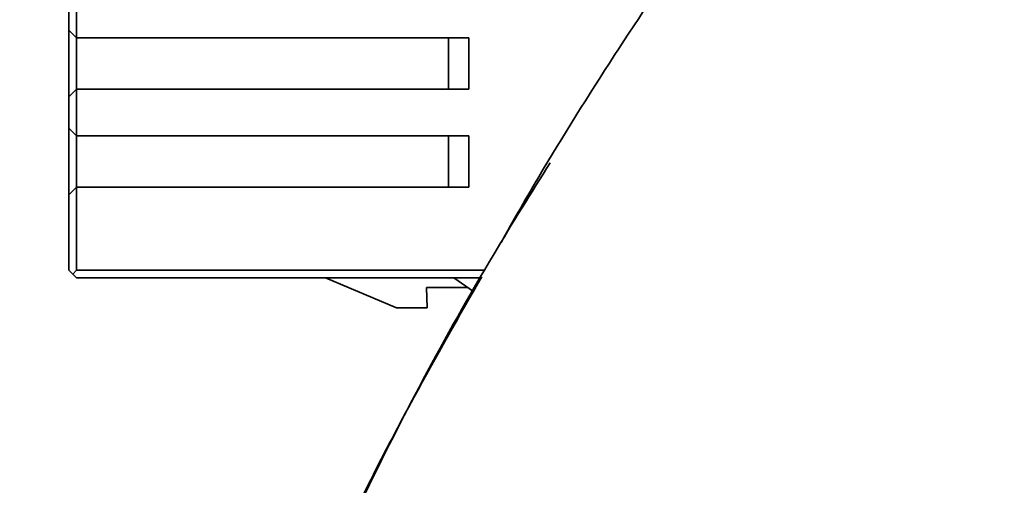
# Model space of a CAD drawing. Header units: millimetres. Extents: x -7686 to -856, y -458 to 6140.
# Tile 32 of 103: x -6014 to -5976, y 3455 to 3473. Entities that reach past the tile are written whole.
import ezdxf

# ---------------------------------------------------------------- set-up
doc = ezdxf.new("R2010")
doc.units = ezdxf.units.MM
doc.header["$LTSCALE"] = 5
doc.header["$PDSIZE"] = -1
doc.dimstyles.new('本体 安装', dxfattribs={"dimtxt": 24, "dimasz": 12, "dimexe": 7, "dimexo": 0.625, "dimtad": 1, "dimtoh": 1, "dimtxsty": 'Standard', "dimcen": 2.5, "dimclrd": 1, "dimclre": 1, "dimclrt": 4, "dimadec": 0, "dimazin": 0, "dimtfac": 1, "dimtmove": 0, "dimatfit": 3, "dimfxl": 1, "dimarcsym": 0})

# ---------------------------------------------------------------- blocks, each defined once
blk = doc.blocks.new('*D78')
at = {"color": 1, "linetype": 'ByBlock', "lineweight": -2, "transparency": 16777216}
for p, q in [((-5843.335, 3598.258), (-6087.363, 3598.258)), ((-6080.363, 3586.258), (-6080.363, 3220.258)), ((-5831.336, 3208.258), (-6087.363, 3208.258))]:
    blk.add_line(p, q, dxfattribs=at)
at = {"color": 1, "linetype": 'ByBlock', "transparency": 16777216}
for points in [[(-6082.363, 3586.258), (-6078.363, 3586.258), (-6080.363, 3598.258)], [(-6082.363, 3220.258), (-6078.363, 3220.258), (-6080.363, 3208.258)]]:
    blk.add_solid(points, dxfattribs=at)
at = {"layer": 'Defpoints', "color": 0, "linetype": 'ByBlock', "transparency": 16777216}
for p in [(-5842.71, 3598.258), (-6080.363, 3208.258), (-5830.711, 3208.258)]:
    blk.add_point(p, dxfattribs=at)
at = {"color": 4, "linetype": 'ByBlock', "transparency": 16777216, "insert": (-6092.988, 3427.581), "char_height": 24, "attachment_point": 5, "rotation": 90}
blk.add_mtext('390', dxfattribs=at)

msp = doc.modelspace()

# ---------------------------------------------------------------- linework, layer by layer
at = {"linetype": 'Continuous', "lineweight": 35}
for p, q in [((-6011.992, 3472.492), (-6011.992, 3474.302)), ((-6012.292, 3474.002), (-6012.292, 3472.792)), ((-6012.292, 3472.792), (-6011.992, 3472.492)), ((-6012.292, 3470.192), (-6012.292, 3472.792)), ((-5996.692, 3472.492), (-6011.992, 3472.492)), ((-6011.992, 3470.492), (-6011.992, 3472.492)), ((-5997.492, 3472.492), (-5997.492, 3470.492)), ((-5996.692, 3470.492), (-5996.692, 3472.492)), ((-6011.992, 3470.492), (-6012.292, 3470.192)), ((-6011.992, 3468.682), (-6011.992, 3470.492)), ((-6011.992, 3470.492), (-5996.692, 3470.492)), ((-6012.292, 3470.192), (-6012.292, 3468.982)), ((-6012.292, 3468.982), (-6011.992, 3468.682)), ((-6012.292, 3466.382), (-6012.292, 3468.982)), ((-5996.692, 3468.682), (-6011.992, 3468.682)), ((-6011.992, 3466.682), (-6011.992, 3468.682)), ((-5997.492, 3468.682), (-5997.492, 3466.682)), ((-5996.692, 3466.682), (-5996.692, 3468.682)), ((-6011.992, 3466.682), (-6012.292, 3466.382)), ((-6012.292, 3466.382), (-6012.292, 3463.442)), ((-6011.992, 3463.442), (-6011.992, 3466.682)), ((-6011.992, 3466.682), (-5996.692, 3466.682)), ((-6012.292, 3463.442), (-6012.142, 3463.292)), ((-6012.142, 3463.292), (-6011.992, 3463.442)), ((-6012.142, 3463.292), (-6011.992, 3463.142)), ((-5996.055, 3463.442), (-6011.992, 3463.442)), ((-6011.992, 3463.142), (-5996.217, 3463.142)), ((-6002.292, 3463.142), (-5999.52, 3461.972)), ((-5996.517, 3462.61), (-5997.276, 3463.142)), ((-5998.348, 3462.772), (-5998.32, 3461.972)), ((-5998.348, 3462.772), (-5996.748, 3462.772)), ((-5998.32, 3461.972), (-5999.52, 3461.972))]:
    msp.add_line(p, q, dxfattribs=at)
at = {"color": 4, "linetype": 'ByBlock'}
msp.add_arc((-5842.71, 3598.258), 872.295, 310, 170, dxfattribs=at)
at = {"linetype": 'Continuous', "lineweight": 35}
for points, knots in [([(-5984.577, 3481.306), (-5986.098, 3479.113), (-5989.732, 3473.871), (-5993.345, 3468.258), (-5995.3, 3464.772), (-5995.441, 3464.522)], [0, 0, 0, 0, 0.400443, 0.956911, 1, 1, 1, 1]), ([(-5993.525, 3467.622), (-5994.264, 3466.445), (-5996.999, 3462.085), (-6001.147, 3454.182), (-6005.386, 3444.71), (-6008.506, 3435.751), (-6010.622, 3427.436), (-6011.886, 3419.559), (-6011.979, 3414.467), (-6012.02, 3412.255)], [0, 0, 0, 0, 0.070904, 0.262749, 0.454749, 0.599083, 0.743777, 0.888686, 1, 1, 1, 1]), ([(-5996.192, 3463.188), (-5997.086, 3461.627), (-5999.183, 3457.968), (-6002.074, 3452.225), (-6004.802, 3446.229), (-6007.031, 3440.643), (-6008.823, 3435.458), (-6010.232, 3430.608), (-6011.263, 3426.232), (-6011.948, 3422.459), (-6012.352, 3419.402), (-6012.58, 3416.849), (-6012.699, 3414.549), (-6012.706, 3413.02), (-6012.71, 3412.258)], [0, 0, 0, 0, 0.0996992, 0.2336393, 0.3560944, 0.4647021, 0.5667823, 0.6599767, 0.7444898, 0.8157663, 0.8724129, 0.915264, 0.9577758, 1, 1, 1, 1])]:
    msp.add_open_spline(points, degree=3, knots=knots, dxfattribs=at)

# ---------------------------------------------------------------- dimensions: what is measured, and where the dimension line sits
at = {"color": 4, "linetype": 'ByBlock'}
dim = msp.add_linear_dim(base=(-6080.363, 3208.258), p1=(-5842.71, 3598.258), p2=(-5830.711, 3208.258), angle=90, dimstyle='本体 安装', dxfattribs=at)
dim.commit()
dim.dimension.update_dxf_attribs({"geometry": '*D78', "text_midpoint": (-6080.363, 3427.581), "dimtype": 160})

doc.saveas('drawing.dxf')
